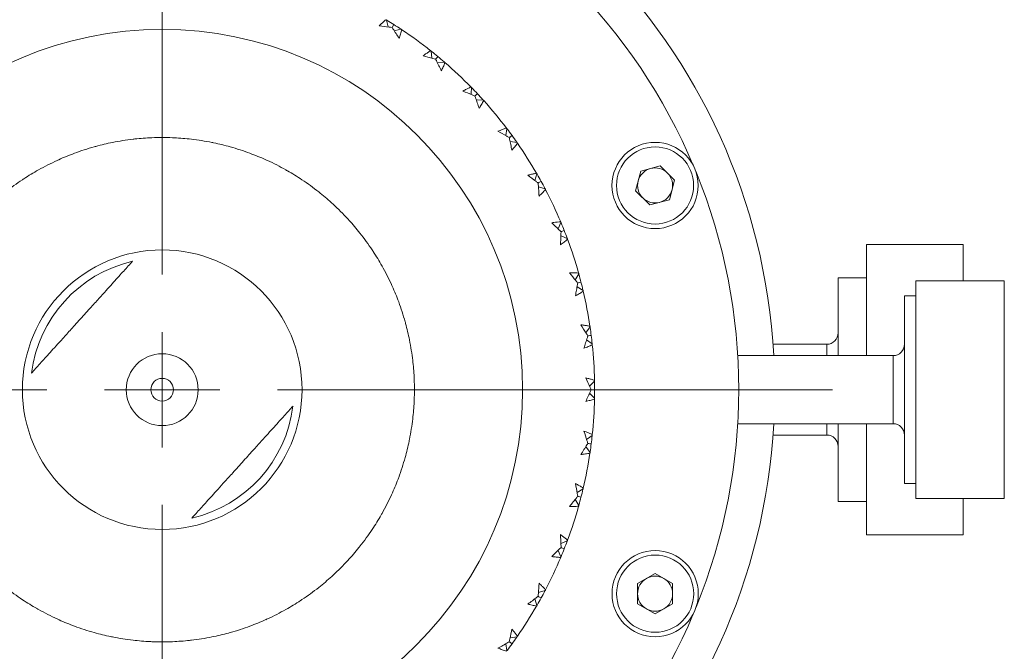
# Model space of a CAD drawing. Header units: inches. Extents: x 1.8 to 31.6, y 1.9 to 20.6.
# Tile 23 of 81: x 16.6 to 18.3, y 2.9 to 4. Entities that reach past the tile are written whole.
import ezdxf

# ---------------------------------------------------------------- set-up
doc = ezdxf.new("R2010")
doc.units = ezdxf.units.IN
doc.header["$MEASUREMENT"] = 0

# ---------------------------------------------------------------- blocks, each defined once
blk = doc.blocks.new('SW_CENTERMARKSYMBOL_9')
at = {"color": 0, "linetype": 'Continuous', "lineweight": 0}
for p, q in [((0, 0.2), (0, 1.1625)), ((0, 0), (0, 0.1)), ((-0.2, 0), (-1.1625, 0)), ((0, 0), (-0.1, 0)), ((0, 0), (0, -0.1)), ((0, 0), (0.1, 0)), ((0.2, 0), (1.1625, 0)), ((0, -0.2), (0, -1.1625))]:
    blk.add_line(p, q, dxfattribs=at)

msp = doc.modelspace()

# ---------------------------------------------------------------- linework, layer by layer
at = {"color": 7, "linetype": 'Continuous', "lineweight": 15}
for p, q in [((17.1932, 3.9834), (17.1958, 3.9716)), ((17.2026, 3.9706), (17.2058, 3.9756)), ((17.2716, 3.9175), (17.2704, 3.9296)), ((17.2812, 3.9095), (17.2933, 3.9107)), ((17.3999, 3.7831), (17.4018, 3.7951)), ((17.4073, 3.773), (17.4193, 3.7711)), ((17.634, 3.7214), (17.6679, 3.7305)), ((17.6927, 3.7057), (17.6679, 3.7305)), ((17.4505, 3.705), (17.4538, 3.7166)), ((17.6249, 3.6875), (17.634, 3.7214)), ((17.4565, 3.694), (17.4682, 3.6906)), ((17.6836, 3.6718), (17.6927, 3.7057)), ((17.6249, 3.6875), (17.6497, 3.6627)), ((17.6836, 3.6718), (17.6497, 3.6627)), ((17.4908, 3.6211), (17.4956, 3.6322)), ((18.1929, 3.5943), (18.0256, 3.5943)), ((18.0256, 3.5943), (18.0256, 3.4014)), ((18.1929, 3.5313), (18.1929, 3.5943)), ((18.0256, 3.5366), (17.9763, 3.5366)), ((17.9763, 3.4014), (17.9763, 3.5366)), ((17.5234, 3.5206), (17.5339, 3.5144)), ((18.2645, 3.5313), (18.111, 3.5313)), ((18.111, 3.5313), (18.111, 3.1534)), ((18.2645, 3.1534), (18.2645, 3.5313)), ((18.111, 3.5051), (18.0913, 3.5051)), ((18.0913, 3.1796), (18.0913, 3.5051)), ((17.5401, 3.429), (17.5497, 3.4216)), ((17.9567, 3.4211), (17.8636, 3.4211)), ((17.9567, 3.4211), (17.9567, 3.4014)), ((18.0716, 3.4014), (17.8022, 3.4014)), ((18.0716, 3.4014), (18.0716, 3.3)), ((17.5452, 3.3486), (17.5538, 3.3572)), ((17.5452, 3.3361), (17.5538, 3.3275)), ((18.0716, 3.3), (18.0716, 3.2833)), ((17.8022, 3.2833), (18.0716, 3.2833)), ((17.9567, 3.2833), (17.9567, 3.2636)), ((17.9763, 3.1481), (17.9763, 3.2833)), ((18.0256, 3.2833), (18.0256, 3.0904)), ((17.8635, 3.2636), (17.9567, 3.2636)), ((18.0913, 3.1796), (18.111, 3.1796)), ((17.5234, 3.1641), (17.5339, 3.1703)), ((17.9763, 3.1481), (18.0256, 3.1481)), ((18.111, 3.1534), (18.2645, 3.1534)), ((18.1929, 3.0904), (18.1929, 3.1534)), ((18.0256, 3.0904), (18.1929, 3.0904)), ((17.4908, 3.0636), (17.4956, 3.0525)), ((17.6285, 3.0059), (17.6589, 3.0235)), ((17.6589, 3.0235), (17.6893, 3.0059)), ((17.6285, 3.0059), (17.6285, 2.9708)), ((17.6893, 2.9708), (17.6893, 3.0059)), ((17.6589, 2.9532), (17.6285, 2.9708)), ((17.6589, 2.9532), (17.6893, 2.9708)), ((17.4073, 2.9117), (17.4193, 2.9136)), ((17.3999, 2.9016), (17.4018, 2.8896))]:
    msp.add_line(p, q, dxfattribs=at)
at = {"color": 7, "linetype": 'Continuous', "lineweight": 15, "flags": 128}
for points in [[(17.2182, 3.9675), (17.213, 3.9663), (17.2078, 3.9652), (17.2064, 3.9649)], [(17.34, 3.8544), (17.34, 3.8562), (17.3404, 3.8665)], [(17.3486, 3.8452), (17.3504, 3.8452), (17.3607, 3.8448)], [(17.4954, 3.6094), (17.4971, 3.6087), (17.5066, 3.6046)], [(17.5203, 3.5328), (17.5213, 3.5344), (17.5265, 3.5432)], [(17.5385, 3.4415), (17.5397, 3.4429), (17.546, 3.4511)], [(17.5401, 3.2557), (17.5416, 3.2568), (17.5497, 3.2631)], [(17.5385, 3.2432), (17.5397, 3.2418), (17.546, 3.2336)], [(17.5203, 3.1519), (17.5213, 3.1503), (17.5265, 3.1415)], [(17.4954, 3.0753), (17.4971, 3.076), (17.5066, 3.0801)], [(17.4565, 2.9907), (17.4583, 2.9912), (17.4682, 2.9941)], [(17.4505, 2.9797), (17.451, 2.978), (17.4538, 2.9681)]]:
    msp.add_lwpolyline(points, dxfattribs=at)
at = {"color": 7, "linetype": 'Continuous', "lineweight": 15}
for centre, radius in [((16.8039, 3.3423), 0.625), ((17.6588, 3.6966), 0.0748), ((17.6588, 3.6966), 0.0669), ((16.8039, 3.3423), 0.2425), ((16.8039, 3.3423), 0.0624), ((16.8039, 3.3423), 0.0197), ((17.6589, 2.9884), 0.0748), ((17.6589, 2.9884), 0.0669)]:
    msp.add_circle(centre, radius, dxfattribs=at)
for centre, radius, start, end in [((16.8039, 3.3423), 1.0625, 93.1862, 176.8138), ((16.8039, 3.3423), 1.0625, 3.1862, 86.8138), ((16.8039, 3.3423), 1, 22.8262, 67.1913), ((16.8039, 3.3423), 0.75, 51.6427, 56.3573), ((16.8039, 3.3423), 0.75, 44.4427, 49.1573), ((16.8039, 3.3423), 0.75, 37.2427, 41.9573), ((16.8039, 3.3423), 0.4375, 96.6369, 101.3655), ((16.8039, 3.3423), 0.4375, 96.2274, 96.6369), ((16.8039, 3.3423), 0.4375, 92.3655, 96.2414), ((16.8039, 3.3423), 0.4375, 87.6369, 92.3655), ((16.8039, 3.3423), 0.4375, 87.2274, 87.6369), ((16.8039, 3.3423), 0.4375, 83.3655, 87.2414), ((16.8039, 3.3423), 0.4375, 78.6369, 83.3655), ((16.8039, 3.3423), 0.4375, 105.6369, 110.3655), ((16.8039, 3.3423), 0.4375, 105.2274, 105.6369), ((16.8039, 3.3423), 0.4375, 101.3655, 105.2414), ((16.8039, 3.3423), 0.4375, 78.2274, 78.6369), ((16.8039, 3.3423), 0.4375, 74.3655, 78.2414), ((16.8039, 3.3423), 0.4375, 69.6369, 74.3655), ((16.8039, 3.3423), 0.75, 30.0427, 34.7573), ((16.8039, 3.3423), 0.4375, 114.2274, 114.6369), ((16.8039, 3.3423), 0.4375, 110.3655, 114.2274), ((16.8039, 3.3423), 0.4375, 65.7701, 69.6359), ((16.8039, 3.3423), 0.4375, 65.3655, 65.7701), ((16.8039, 3.3423), 0.4375, 119.3655, 123.2414), ((16.8039, 3.3423), 0.4375, 114.6369, 119.3655), ((16.8039, 3.3423), 0.4375, 60.6369, 65.3655), ((16.8039, 3.3423), 0.4375, 60.2274, 60.6369), ((17.6588, 3.6966), 0.0304, 105, 165), ((17.6588, 3.6966), 0.0304, 45, 105), ((16.8039, 3.3423), 0.4375, 123.6369, 128.3655), ((16.8039, 3.3423), 0.4375, 123.2274, 123.6369), ((16.8039, 3.3423), 0.4375, 56.3655, 60.2414), ((16.8039, 3.3423), 0.4375, 51.6369, 56.3655), ((17.6588, 3.6966), 0.0304, 345, 45), ((16.8039, 3.3423), 1, 337.8262, 22.1913), ((16.8039, 3.3423), 0.75, 22.8427, 27.5573), ((17.6588, 3.6966), 0.0304, 165, 225), ((16.8039, 3.3423), 0.4375, 51.2274, 51.6369), ((16.8039, 3.3423), 0.4375, 47.3655, 51.2414), ((17.6588, 3.6966), 0.0304, 225, 285), ((17.6588, 3.6966), 0.0304, 285, 345), ((16.8039, 3.3423), 0.4375, 42.6369, 47.3655), ((16.8039, 3.3423), 0.4375, 42.2274, 42.6369), ((16.8039, 3.3423), 0.4375, 38.3655, 42.2414), ((16.8039, 3.3423), 0.4375, 33.6369, 38.3655), ((16.8039, 3.3423), 0.75, 15.6427, 20.3573), ((16.8039, 3.3423), 0.4375, 33.2274, 33.6369), ((16.8039, 3.3423), 0.4375, 29.3655, 33.2414), ((16.8039, 3.3423), 0.2286, 103.0076, 172.8304), ((16.8039, 3.3423), 0.4375, 24.6369, 29.3655), ((16.8039, 3.3423), 0.4375, 24.2274, 24.6369), ((16.8039, 3.3423), 0.4375, 20.3655, 24.2414), ((16.8039, 3.3423), 0.75, 8.4427, 13.1573), ((16.8039, 3.3423), 0.4375, 15.6369, 20.3655), ((16.8039, 3.3423), 0.4375, 15.2274, 15.6369), ((16.8039, 3.3423), 0.4375, 11.3655, 15.2414), ((17.9567, 3.4408), 0.0197, 270, 0), ((16.8039, 3.3423), 0.4375, 6.6369, 11.3655), ((16.8039, 3.3423), 0.75, 1.2427, 5.9573), ((18.0716, 3.4211), 0.0197, 270, 0), ((16.8039, 3.3423), 0.4375, 6.2274, 6.6369), ((16.8039, 3.3423), 0.4375, 2.3655, 6.2414), ((16.8039, 3.3423), 0.4375, 357.6369, 2.3655), ((16.8039, 3.3423), 0.2286, 283.0076, 352.8304), ((16.8039, 3.3423), 0.4375, 353.3655, 357.2414), ((16.8039, 3.3423), 0.4375, 357.2274, 357.6369), ((16.8039, 3.3423), 0.75, 354.0427, 358.7573), ((16.8039, 3.3423), 1.0625, 183.1862, 266.8138), ((16.8039, 3.3423), 1.0625, 273.1862, 356.8138), ((16.8039, 3.3423), 0.4375, 348.6369, 353.3655), ((18.0716, 3.2636), 0.0197, 0, 90), ((17.9567, 3.2439), 0.0197, 0, 90), ((16.8039, 3.3423), 0.4375, 344.3655, 348.2414), ((16.8039, 3.3423), 0.4375, 348.2274, 348.6369), ((16.8039, 3.3423), 0.75, 346.8427, 351.5573), ((16.8039, 3.3423), 0.4375, 339.6369, 344.3655), ((16.8039, 3.3423), 0.4375, 335.3655, 339.2414), ((16.8039, 3.3423), 0.4375, 339.2274, 339.6369), ((16.8039, 3.3423), 0.4375, 330.6369, 335.3655), ((16.8039, 3.3423), 0.4375, 330.2274, 330.6369), ((16.8039, 3.3423), 0.75, 339.6427, 344.3573), ((16.8039, 3.3423), 0.4375, 326.3655, 330.2414), ((16.8039, 3.3423), 0.4375, 321.6369, 326.3655), ((16.8039, 3.3423), 0.4375, 317.3655, 321.2414), ((16.8039, 3.3423), 0.4375, 321.2274, 321.6369), ((16.8039, 3.3423), 0.4375, 312.6369, 317.3655), ((16.8039, 3.3423), 0.75, 332.4427, 337.1573), ((16.8039, 3.3423), 0.4375, 308.3655, 312.2414), ((16.8039, 3.3423), 0.4375, 312.2274, 312.6369), ((17.6589, 2.9884), 0.0304, 120, 180), ((17.6589, 2.9884), 0.0304, 60, 120), ((17.6589, 2.9884), 0.0304, 0, 60), ((16.8039, 3.3423), 0.4375, 231.6369, 236.3655), ((16.8039, 3.3423), 0.4375, 303.6369, 308.3655), ((16.8039, 3.3423), 0.4375, 236.3655, 240.2414), ((16.8039, 3.3423), 0.4375, 299.3655, 303.2414), ((16.8039, 3.3423), 0.4375, 303.2274, 303.6369), ((17.6589, 2.9884), 0.0304, 180, 240), ((17.6589, 2.9884), 0.0304, 300, 0), ((16.8039, 3.3423), 0.4375, 240.2274, 240.6369), ((16.8039, 3.3423), 0.4375, 240.6369, 245.3655), ((16.8039, 3.3423), 0.4375, 294.6369, 299.3655), ((16.8039, 3.3423), 1, 292.8262, 337.1913), ((16.8039, 3.3423), 0.75, 325.2427, 329.9573), ((17.6589, 2.9884), 0.0304, 240, 300), ((16.8039, 3.3423), 0.4375, 245.3655, 249.2414), ((16.8039, 3.3423), 0.4375, 290.3655, 294.2414), ((16.8039, 3.3423), 0.4375, 294.2274, 294.6369), ((16.8039, 3.3423), 0.4375, 249.2274, 249.6369), ((16.8039, 3.3423), 0.4375, 249.6369, 254.3655), ((16.8039, 3.3423), 0.4375, 254.3655, 258.2414), ((16.8039, 3.3423), 0.4375, 285.2274, 285.6369), ((16.8039, 3.3423), 0.4375, 285.6369, 290.3655), ((16.8039, 3.3423), 0.4375, 258.2274, 258.6369), ((16.8039, 3.3423), 0.4375, 258.6369, 263.3655), ((16.8039, 3.3423), 0.4375, 263.3655, 267.2414), ((16.8039, 3.3423), 0.4375, 267.2274, 267.6369), ((16.8039, 3.3423), 0.4375, 267.6369, 272.3655), ((16.8039, 3.3423), 0.4375, 272.3655, 276.2414), ((16.8039, 3.3423), 0.4375, 276.2274, 276.6369), ((16.8039, 3.3423), 0.4375, 276.6369, 281.3655), ((16.8039, 3.3423), 0.4375, 281.3655, 285.2414)]:
    msp.add_arc(centre, radius, start, end, dxfattribs=at)
for points, knots in [([(17.1803, 3.9737), (17.1812, 3.9746), (17.1822, 3.9755), (17.1831, 3.9764), (17.1845, 3.9777), (17.186, 3.979), (17.1875, 3.9803), (17.1889, 3.9816), (17.1904, 3.9829), (17.1919, 3.9842)], [0, 0, 0, 0, 0.0001378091, 0.0001378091, 0.0001378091, 0.000344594, 0.000344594, 0.000344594, 0.0005514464, 0.0005514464, 0.0005514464, 0.0005514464]), ([(17.1932, 3.9834), (17.1933, 3.9833), (17.1976, 3.9808), (17.2018, 3.9781), (17.2058, 3.9756)], [0, 0, 0, 0, 0.043254, 1, 1, 1, 1]), ([(17.2026, 3.9706), (17.2009, 3.9709), (17.1992, 3.9711), (17.1974, 3.9714), (17.1917, 3.9722), (17.186, 3.973), (17.1803, 3.9737)], [0.0004009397, 0.0004009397, 0.0004009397, 0.0004009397, 0.0005439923, 0.0005439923, 0.0005439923, 0.0010183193, 0.0010183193, 0.0010183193, 0.0010183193]), ([(17.2149, 3.9517), (17.2131, 3.9545), (17.2113, 3.9573), (17.2095, 3.9601), (17.2077, 3.9629), (17.2059, 3.9656), (17.2041, 3.9684), (17.2036, 3.9691), (17.2031, 3.9699), (17.2026, 3.9706)], [0, 0, 0, 0, 0.0002719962, 0.0002719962, 0.0002719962, 0.0005439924, 0.0005439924, 0.0005439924, 0.0006173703, 0.0006173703, 0.0006173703, 0.0006173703]), ([(17.2182, 3.9675), (17.218, 3.9676), (17.2139, 3.9704), (17.2098, 3.9731), (17.2058, 3.9756)], [0, 0, 0, 0, 0.043252, 1, 1, 1, 1]), ([(17.2194, 3.9667), (17.2187, 3.9642), (17.218, 3.9617), (17.2173, 3.9592), (17.2169, 3.9579), (17.2165, 3.9567), (17.2161, 3.9554), (17.2157, 3.9542), (17.2153, 3.9529), (17.2149, 3.9517)], [0, 0, 0, 0, 0.0002756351, 0.0002756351, 0.0002756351, 0.0004135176, 0.0004135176, 0.0004135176, 0.0005514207, 0.0005514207, 0.0005514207, 0.0005514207]), ([(17.2564, 3.9215), (17.2575, 3.9223), (17.2585, 3.9231), (17.2596, 3.9238), (17.2612, 3.925), (17.2628, 3.9261), (17.2644, 3.9272), (17.266, 3.9283), (17.2677, 3.9294), (17.2693, 3.9305)], [0, 0, 0, 0, 0.0001378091, 0.0001378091, 0.0001378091, 0.000344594, 0.000344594, 0.000344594, 0.0005514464, 0.0005514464, 0.0005514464, 0.0005514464]), ([(17.2704, 3.9296), (17.2706, 3.9294), (17.2745, 3.9264), (17.2783, 3.9233), (17.282, 3.9202)], [0, 0, 0, 0, 0.043254, 1, 1, 1, 1]), ([(17.2782, 3.9157), (17.2765, 3.9162), (17.2748, 3.9166), (17.2732, 3.9171), (17.2676, 3.9186), (17.262, 3.9201), (17.2564, 3.9215)], [0.0004009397, 0.0004009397, 0.0004009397, 0.0004009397, 0.0005439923, 0.0005439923, 0.0005439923, 0.0010183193, 0.0010183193, 0.0010183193, 0.0010183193]), ([(17.282, 3.9202), (17.2811, 3.9191), (17.2798, 3.9176), (17.2785, 3.9161), (17.2782, 3.9157)], [0, 0, 0, 0, 0.725033, 1, 1, 1, 1]), ([(17.288, 3.8954), (17.2866, 3.8984), (17.2852, 3.9014), (17.2838, 3.9044), (17.2823, 3.9073), (17.2809, 3.9103), (17.2794, 3.9133), (17.279, 3.9141), (17.2786, 3.9149), (17.2782, 3.9157)], [0, 0, 0, 0, 0.0002719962, 0.0002719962, 0.0002719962, 0.0005439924, 0.0005439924, 0.0005439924, 0.0006173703, 0.0006173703, 0.0006173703, 0.0006173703]), ([(17.2933, 3.9107), (17.2931, 3.9108), (17.2894, 3.9141), (17.2856, 3.9172), (17.282, 3.9202)], [0, 0, 0, 0, 0.0432525, 1, 1, 1, 1]), ([(17.2944, 3.9097), (17.2934, 3.9073), (17.2924, 3.9049), (17.2913, 3.9025), (17.2908, 3.9013), (17.2902, 3.9001), (17.2897, 3.8989), (17.2891, 3.8977), (17.2886, 3.8966), (17.288, 3.8954)], [0, 0, 0, 0, 0.0002756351, 0.0002756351, 0.0002756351, 0.0004135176, 0.0004135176, 0.0004135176, 0.0005514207, 0.0005514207, 0.0005514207, 0.0005514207]), ([(17.3254, 3.8602), (17.3266, 3.8609), (17.3277, 3.8615), (17.3289, 3.8621), (17.3306, 3.8631), (17.3323, 3.864), (17.3341, 3.8649), (17.3358, 3.8658), (17.3376, 3.8666), (17.3394, 3.8675)], [0, 0, 0, 0, 0.0001378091, 0.0001378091, 0.0001378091, 0.000344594, 0.000344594, 0.000344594, 0.0005514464, 0.0005514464, 0.0005514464, 0.0005514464]), ([(17.3463, 3.8517), (17.3447, 3.8524), (17.3431, 3.8531), (17.3415, 3.8537), (17.3362, 3.856), (17.3308, 3.8581), (17.3254, 3.8602)], [0.0004009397, 0.0004009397, 0.0004009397, 0.0004009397, 0.0005439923, 0.0005439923, 0.0005439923, 0.0010183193, 0.0010183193, 0.0010183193, 0.0010183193]), ([(17.3404, 3.8665), (17.3405, 3.8663), (17.344, 3.8628), (17.3474, 3.8592), (17.3506, 3.8558)], [0, 0, 0, 0, 0.043253, 1, 1, 1, 1]), ([(17.3506, 3.8558), (17.3496, 3.8548), (17.3481, 3.8534), (17.3467, 3.8521), (17.3463, 3.8517)], [0, 0, 0, 0, 0.725036, 1, 1, 1, 1]), ([(17.3535, 3.8304), (17.3525, 3.8335), (17.3515, 3.8366), (17.3504, 3.8398), (17.3494, 3.8429), (17.3483, 3.8461), (17.3472, 3.8492), (17.3469, 3.85), (17.3466, 3.8509), (17.3463, 3.8517)], [0, 0, 0, 0, 0.0002719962, 0.0002719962, 0.0002719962, 0.0005439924, 0.0005439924, 0.0005439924, 0.0006173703, 0.0006173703, 0.0006173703, 0.0006173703]), ([(17.3607, 3.8448), (17.3605, 3.845), (17.3573, 3.8487), (17.3539, 3.8523), (17.3506, 3.8558)], [0, 0, 0, 0, 0.043252, 1, 1, 1, 1]), ([(17.3616, 3.8438), (17.3603, 3.8415), (17.359, 3.8392), (17.3577, 3.837), (17.357, 3.8359), (17.3563, 3.8348), (17.3556, 3.8336), (17.3549, 3.8325), (17.3542, 3.8314), (17.3535, 3.8304)], [0, 0, 0, 0, 0.0002756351, 0.0002756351, 0.0002756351, 0.0004135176, 0.0004135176, 0.0004135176, 0.0005514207, 0.0005514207, 0.0005514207, 0.0005514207]), ([(17.3862, 3.7908), (17.3875, 3.7913), (17.3887, 3.7918), (17.3899, 3.7922), (17.3917, 3.793), (17.3935, 3.7936), (17.3954, 3.7943), (17.3972, 3.795), (17.3991, 3.7956), (17.401, 3.7962)], [0, 0, 0, 0, 0.0001378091, 0.0001378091, 0.0001378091, 0.000344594, 0.000344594, 0.000344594, 0.0005514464, 0.0005514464, 0.0005514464, 0.0005514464]), ([(17.4018, 3.7951), (17.4019, 3.7949), (17.405, 3.791), (17.4079, 3.787), (17.4107, 3.7832)], [0, 0, 0, 0, 0.0432528, 1, 1, 1, 1]), ([(17.4059, 3.7797), (17.4044, 3.7806), (17.4029, 3.7815), (17.4014, 3.7823), (17.3963, 3.7852), (17.3913, 3.788), (17.3862, 3.7908)], [0.0004009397, 0.0004009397, 0.0004009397, 0.0004009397, 0.0005439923, 0.0005439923, 0.0005439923, 0.0010183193, 0.0010183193, 0.0010183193, 0.0010183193]), ([(17.4107, 3.7832), (17.4095, 3.7823), (17.4079, 3.7812), (17.4063, 3.78), (17.4059, 3.7797)], [0, 0, 0, 0, 0.725036, 1, 1, 1, 1]), ([(17.4103, 3.7576), (17.4097, 3.7609), (17.4091, 3.7641), (17.4085, 3.7674), (17.4078, 3.7706), (17.4071, 3.7739), (17.4064, 3.7771), (17.4063, 3.778), (17.4061, 3.7788), (17.4059, 3.7797)], [0, 0, 0, 0, 0.0002719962, 0.0002719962, 0.0002719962, 0.0005439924, 0.0005439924, 0.0005439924, 0.0006173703, 0.0006173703, 0.0006173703, 0.0006173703]), ([(17.4193, 3.7711), (17.4191, 3.7713), (17.4164, 3.7754), (17.4134, 3.7794), (17.4107, 3.7832)], [0, 0, 0, 0, 0.0432529, 1, 1, 1, 1]), ([(17.4201, 3.7699), (17.4185, 3.7678), (17.4169, 3.7657), (17.4153, 3.7637), (17.4145, 3.7627), (17.4137, 3.7616), (17.4128, 3.7606), (17.412, 3.7596), (17.4112, 3.7586), (17.4103, 3.7576)], [0, 0, 0, 0, 0.0002756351, 0.0002756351, 0.0002756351, 0.0004135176, 0.0004135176, 0.0004135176, 0.0005514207, 0.0005514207, 0.0005514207, 0.0005514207]), ([(17.4379, 3.7143), (17.4391, 3.7146), (17.4404, 3.7149), (17.4416, 3.7152), (17.4435, 3.7157), (17.4454, 3.7162), (17.4474, 3.7166), (17.4493, 3.717), (17.4512, 3.7174), (17.4531, 3.7178)], [0, 0, 0, 0, 0.0001378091, 0.0001378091, 0.0001378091, 0.000344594, 0.000344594, 0.000344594, 0.0005514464, 0.0005514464, 0.0005514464, 0.0005514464]), ([(17.4559, 3.7008), (17.4546, 3.7019), (17.4532, 3.7029), (17.4518, 3.704), (17.4472, 3.7075), (17.4425, 3.7109), (17.4379, 3.7143)], [0.0004009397, 0.0004009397, 0.0004009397, 0.0004009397, 0.0005439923, 0.0005439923, 0.0005439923, 0.0010183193, 0.0010183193, 0.0010183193, 0.0010183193]), ([(17.4538, 3.7166), (17.454, 3.7164), (17.4565, 3.7122), (17.4589, 3.7078), (17.4611, 3.7037)], [0, 0, 0, 0, 0.043252, 1, 1, 1, 1]), ([(17.4611, 3.7037), (17.4599, 3.703), (17.4581, 3.702), (17.4564, 3.7011), (17.4559, 3.7008)], [0, 0, 0, 0, 0.725033, 1, 1, 1, 1]), ([(17.4576, 3.6783), (17.4574, 3.6816), (17.4572, 3.6849), (17.457, 3.6882), (17.4567, 3.6915), (17.4565, 3.6948), (17.4562, 3.6981), (17.4561, 3.699), (17.456, 3.6999), (17.4559, 3.7008)], [0, 0, 0, 0, 0.0002719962, 0.0002719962, 0.0002719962, 0.0005439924, 0.0005439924, 0.0005439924, 0.0006173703, 0.0006173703, 0.0006173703, 0.0006173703]), ([(17.4688, 3.6893), (17.467, 3.6874), (17.4652, 3.6856), (17.4633, 3.6837), (17.4624, 3.6828), (17.4614, 3.6819), (17.4605, 3.681), (17.4595, 3.6801), (17.4586, 3.6792), (17.4576, 3.6783)], [0, 0, 0, 0, 0.0002756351, 0.0002756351, 0.0002756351, 0.0004135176, 0.0004135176, 0.0004135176, 0.0005514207, 0.0005514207, 0.0005514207, 0.0005514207]), ([(17.4681, 3.6906), (17.468, 3.6908), (17.4658, 3.6952), (17.4634, 3.6995), (17.4611, 3.7037)], [0, 0, 0, 0, 0.0432521, 1, 1, 1, 1]), ([(17.4795, 3.6319), (17.4808, 3.6321), (17.4821, 3.6322), (17.4834, 3.6324), (17.4853, 3.6326), (17.4872, 3.6328), (17.4892, 3.633), (17.4912, 3.6332), (17.4931, 3.6334), (17.4951, 3.6335)], [0, 0, 0, 0, 0.0001378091, 0.0001378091, 0.0001378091, 0.000344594, 0.000344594, 0.000344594, 0.0005514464, 0.0005514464, 0.0005514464, 0.0005514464]), ([(17.4957, 3.6163), (17.4945, 3.6175), (17.4933, 3.6187), (17.492, 3.6199), (17.4879, 3.6239), (17.4837, 3.6279), (17.4795, 3.6319)], [0.0004009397, 0.0004009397, 0.0004009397, 0.0004009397, 0.0005439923, 0.0005439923, 0.0005439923, 0.0010183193, 0.0010183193, 0.0010183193, 0.0010183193]), ([(17.4956, 3.6322), (17.4957, 3.632), (17.4977, 3.6274), (17.4995, 3.6228), (17.5012, 3.6184)], [0, 0, 0, 0, 0.043254, 1, 1, 1, 1]), ([(17.4946, 3.5938), (17.4948, 3.5971), (17.495, 3.6004), (17.4952, 3.6037), (17.4953, 3.607), (17.4955, 3.6103), (17.4956, 3.6136), (17.4957, 3.6145), (17.4957, 3.6154), (17.4957, 3.6163)], [0, 0, 0, 0, 0.0002719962, 0.0002719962, 0.0002719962, 0.0005439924, 0.0005439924, 0.0005439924, 0.0006173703, 0.0006173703, 0.0006173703, 0.0006173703]), ([(17.5012, 3.6184), (17.4999, 3.6179), (17.4981, 3.6172), (17.4962, 3.6165), (17.4957, 3.6163)], [0, 0, 0, 0, 0.725037, 1, 1, 1, 1]), ([(17.5066, 3.6046), (17.5065, 3.6048), (17.5048, 3.6094), (17.503, 3.614), (17.5012, 3.6184)], [0, 0, 0, 0, 0.043252, 1, 1, 1, 1]), ([(17.5071, 3.6033), (17.505, 3.6016), (17.503, 3.6), (17.5009, 3.5984), (17.4998, 3.5976), (17.4988, 3.5968), (17.4977, 3.596), (17.4967, 3.5953), (17.4956, 3.5945), (17.4946, 3.5938)], [0, 0, 0, 0, 0.0002756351, 0.0002756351, 0.0002756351, 0.0004135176, 0.0004135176, 0.0004135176, 0.0005514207, 0.0005514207, 0.0005514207, 0.0005514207]), ([(16.7524, 3.5651), (16.7476, 3.5598), (16.7426, 3.5542), (16.7317, 3.5422), (16.726, 3.5358), (16.7163, 3.5251), (16.7129, 3.5214), (16.7056, 3.5132), (16.7017, 3.5089), (16.693, 3.4993), (16.6882, 3.4939), (16.6799, 3.4848), (16.6769, 3.4815), (16.6708, 3.4747), (16.6675, 3.4711), (16.6578, 3.4603), (16.6515, 3.4534), (16.6434, 3.4444), (16.6408, 3.4415), (16.636, 3.4362), (16.6337, 3.4337), (16.6273, 3.4265), (16.6233, 3.4222), (16.6161, 3.4141), (16.6127, 3.4104), (16.6032, 3.3999), (16.5975, 3.3936), (16.5868, 3.3817), (16.5818, 3.3762), (16.577, 3.3709)], [0, 0, 0, 0, 0.125, 0.125, 0.25, 0.25, 0.3125, 0.3125, 0.375, 0.375, 0.4375, 0.4375, 0.46875, 0.46875, 0.5, 0.5, 0.5625, 0.5625, 0.59375, 0.59375, 0.625, 0.625, 0.6875, 0.6875, 0.75, 0.75, 0.875, 0.875, 1, 1, 1, 1]), ([(17.5104, 3.5449), (17.5117, 3.5449), (17.513, 3.5449), (17.5143, 3.5449), (17.5163, 3.5449), (17.5183, 3.5449), (17.5202, 3.5448), (17.5222, 3.5448), (17.5242, 3.5447), (17.5261, 3.5446)], [0, 0, 0, 0, 0.0001378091, 0.0001378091, 0.0001378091, 0.000344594, 0.000344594, 0.000344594, 0.0005514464, 0.0005514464, 0.0005514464, 0.0005514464]), ([(17.5246, 3.5274), (17.5235, 3.5288), (17.5225, 3.5301), (17.5214, 3.5315), (17.5178, 3.536), (17.5141, 3.5405), (17.5104, 3.5449)], [0.0004009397, 0.0004009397, 0.0004009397, 0.0004009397, 0.0005439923, 0.0005439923, 0.0005439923, 0.0010183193, 0.0010183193, 0.0010183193, 0.0010183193]), ([(17.5265, 3.5432), (17.5266, 3.543), (17.5279, 3.5382), (17.5292, 3.5335), (17.5303, 3.5289)], [0, 0, 0, 0, 0.043252, 1, 1, 1, 1]), ([(17.5206, 3.5052), (17.5213, 3.5085), (17.5219, 3.5117), (17.5225, 3.515), (17.523, 3.5182), (17.5236, 3.5215), (17.5242, 3.5248), (17.5243, 3.5256), (17.5245, 3.5265), (17.5246, 3.5274)], [0, 0, 0, 0, 0.0002719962, 0.0002719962, 0.0002719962, 0.0005439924, 0.0005439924, 0.0005439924, 0.0006173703, 0.0006173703, 0.0006173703, 0.0006173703]), ([(17.5303, 3.5289), (17.5289, 3.5285), (17.527, 3.528), (17.5251, 3.5275), (17.5246, 3.5274)], [0, 0, 0, 0, 0.725033, 1, 1, 1, 1]), ([(17.5339, 3.5144), (17.5338, 3.5147), (17.5328, 3.5195), (17.5315, 3.5243), (17.5303, 3.5289)], [0, 0, 0, 0, 0.043253, 1, 1, 1, 1]), ([(17.5342, 3.5131), (17.532, 3.5117), (17.5297, 3.5103), (17.5275, 3.509), (17.5263, 3.5084), (17.5252, 3.5077), (17.5241, 3.5071), (17.5229, 3.5064), (17.5218, 3.5058), (17.5206, 3.5052)], [0, 0, 0, 0, 0.0002756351, 0.0002756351, 0.0002756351, 0.0004135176, 0.0004135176, 0.0004135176, 0.0005514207, 0.0005514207, 0.0005514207, 0.0005514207]), ([(17.5303, 3.4548), (17.5315, 3.4546), (17.5328, 3.4545), (17.5341, 3.4543), (17.5361, 3.454), (17.538, 3.4538), (17.54, 3.4535), (17.5419, 3.4531), (17.5438, 3.4528), (17.5458, 3.4525)], [0, 0, 0, 0, 0.0001378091, 0.0001378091, 0.0001378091, 0.000344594, 0.000344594, 0.000344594, 0.0005514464, 0.0005514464, 0.0005514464, 0.0005514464]), ([(17.5421, 3.4356), (17.5412, 3.4371), (17.5403, 3.4386), (17.5394, 3.4401), (17.5364, 3.445), (17.5334, 3.4499), (17.5303, 3.4548)], [0.0004009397, 0.0004009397, 0.0004009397, 0.0004009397, 0.0005439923, 0.0005439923, 0.0005439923, 0.0010183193, 0.0010183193, 0.0010183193, 0.0010183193]), ([(17.546, 3.4511), (17.546, 3.4508), (17.5468, 3.446), (17.5474, 3.441), (17.548, 3.4363)], [0, 0, 0, 0, 0.043253, 1, 1, 1, 1]), ([(17.5354, 3.4141), (17.5364, 3.4172), (17.5374, 3.4204), (17.5384, 3.4236), (17.5394, 3.4267), (17.5404, 3.4299), (17.5414, 3.433), (17.5416, 3.4339), (17.5419, 3.4348), (17.5421, 3.4356)], [0, 0, 0, 0, 0.0002719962, 0.0002719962, 0.0002719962, 0.0005439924, 0.0005439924, 0.0005439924, 0.0006173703, 0.0006173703, 0.0006173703, 0.0006173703]), ([(17.548, 3.4363), (17.5466, 3.4362), (17.5446, 3.4359), (17.5427, 3.4357), (17.5421, 3.4356)], [0, 0, 0, 0, 0.725035, 1, 1, 1, 1]), ([(17.5497, 3.4216), (17.5497, 3.4218), (17.5492, 3.4267), (17.5486, 3.4317), (17.548, 3.4363)], [0, 0, 0, 0, 0.043253, 1, 1, 1, 1]), ([(17.5498, 3.4202), (17.5475, 3.4191), (17.5451, 3.418), (17.5427, 3.417), (17.5415, 3.4165), (17.5402, 3.416), (17.539, 3.4155), (17.5378, 3.415), (17.5366, 3.4146), (17.5354, 3.4141)], [0, 0, 0, 0, 0.0002756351, 0.0002756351, 0.0002756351, 0.0004135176, 0.0004135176, 0.0004135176, 0.0005514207, 0.0005514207, 0.0005514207, 0.0005514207]), ([(17.5386, 3.3629), (17.5399, 3.3625), (17.5411, 3.3622), (17.5424, 3.3619), (17.5443, 3.3614), (17.5462, 3.3609), (17.5481, 3.3603), (17.55, 3.3598), (17.5518, 3.3592), (17.5537, 3.3586)], [0, 0, 0, 0, 0.0001378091, 0.0001378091, 0.0001378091, 0.000344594, 0.000344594, 0.000344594, 0.0005514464, 0.0005514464, 0.0005514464, 0.0005514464]), ([(17.548, 3.3423), (17.5473, 3.3439), (17.5466, 3.3455), (17.5459, 3.3471), (17.5435, 3.3524), (17.5411, 3.3576), (17.5386, 3.3629)], [0.0004009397, 0.0004009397, 0.0004009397, 0.0004009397, 0.0005439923, 0.0005439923, 0.0005439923, 0.0010183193, 0.0010183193, 0.0010183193, 0.0010183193]), ([(17.5537, 3.3572), (17.5538, 3.357), (17.5539, 3.352), (17.5539, 3.3471), (17.5539, 3.3423)], [0, 0, 0, 0, 0.043253, 1, 1, 1, 1]), ([(17.5386, 3.3218), (17.54, 3.3248), (17.5414, 3.3278), (17.5428, 3.3309), (17.5442, 3.3339), (17.5456, 3.3369), (17.5469, 3.3399), (17.5473, 3.3407), (17.5476, 3.3415), (17.548, 3.3423)], [0, 0, 0, 0, 0.0002719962, 0.0002719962, 0.0002719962, 0.0005439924, 0.0005439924, 0.0005439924, 0.0006173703, 0.0006173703, 0.0006173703, 0.0006173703]), ([(17.5539, 3.3423), (17.5525, 3.3423), (17.5505, 3.3423), (17.5485, 3.3423), (17.548, 3.3423)], [0, 0, 0, 0, 0.725036, 1, 1, 1, 1]), ([(17.5537, 3.3275), (17.5538, 3.3277), (17.5539, 3.3327), (17.5539, 3.3376), (17.5539, 3.3423)], [0, 0, 0, 0, 0.043253, 1, 1, 1, 1]), ([(17.0308, 3.3138), (17.0259, 3.3085), (17.0209, 3.3029), (17.0101, 3.2909), (17.0043, 3.2845), (16.9946, 3.2738), (16.9912, 3.27), (16.9839, 3.2619), (16.98, 3.2576), (16.9713, 3.248), (16.9665, 3.2426), (16.9582, 3.2335), (16.9552, 3.2302), (16.9491, 3.2234), (16.9459, 3.2198), (16.9361, 3.209), (16.9299, 3.2021), (16.9217, 3.193), (16.9191, 3.1902), (16.9143, 3.1848), (16.9121, 3.1823), (16.9056, 3.1752), (16.9017, 3.1709), (16.8944, 3.1628), (16.8911, 3.1591), (16.8815, 3.1485), (16.8758, 3.1422), (16.8651, 3.1304), (16.8602, 3.1249), (16.8554, 3.1196)], [0, 0, 0, 0, 0.125, 0.125, 0.25, 0.25, 0.3125, 0.3125, 0.375, 0.375, 0.4375, 0.4375, 0.46875, 0.46875, 0.5, 0.5, 0.5625, 0.5625, 0.59375, 0.59375, 0.625, 0.625, 0.6875, 0.6875, 0.75, 0.75, 0.875, 0.875, 1, 1, 1, 1]), ([(17.5537, 3.3261), (17.5512, 3.3253), (17.5487, 3.3245), (17.5462, 3.3238), (17.5449, 3.3235), (17.5437, 3.3231), (17.5424, 3.3228), (17.5411, 3.3225), (17.5399, 3.3222), (17.5386, 3.3218)], [0, 0, 0, 0, 0.0002756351, 0.0002756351, 0.0002756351, 0.0004135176, 0.0004135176, 0.0004135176, 0.0005514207, 0.0005514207, 0.0005514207, 0.0005514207]), ([(17.5354, 3.2706), (17.5366, 3.2701), (17.5378, 3.2697), (17.539, 3.2692), (17.5408, 3.2684), (17.5427, 3.2677), (17.5445, 3.2669), (17.5463, 3.2661), (17.5481, 3.2653), (17.5498, 3.2645)], [0, 0, 0, 0, 0.0001378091, 0.0001378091, 0.0001378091, 0.000344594, 0.000344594, 0.000344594, 0.0005514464, 0.0005514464, 0.0005514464, 0.0005514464]), ([(17.5421, 3.2491), (17.5416, 3.2508), (17.5411, 3.2524), (17.5406, 3.2541), (17.5389, 3.2596), (17.5372, 3.2651), (17.5354, 3.2706)], [0.0004009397, 0.0004009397, 0.0004009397, 0.0004009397, 0.0005439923, 0.0005439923, 0.0005439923, 0.0010183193, 0.0010183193, 0.0010183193, 0.0010183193]), ([(17.5497, 3.2631), (17.5497, 3.2629), (17.5492, 3.258), (17.5486, 3.253), (17.548, 3.2484)], [0, 0, 0, 0, 0.043253, 1, 1, 1, 1]), ([(17.5303, 3.2299), (17.532, 3.2327), (17.5338, 3.2355), (17.5355, 3.2383), (17.5373, 3.2411), (17.539, 3.244), (17.5407, 3.2468), (17.5412, 3.2476), (17.5417, 3.2483), (17.5421, 3.2491)], [0, 0, 0, 0, 0.0002719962, 0.0002719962, 0.0002719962, 0.0005439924, 0.0005439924, 0.0005439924, 0.0006173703, 0.0006173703, 0.0006173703, 0.0006173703]), ([(17.548, 3.2484), (17.5466, 3.2485), (17.5446, 3.2488), (17.5427, 3.249), (17.5421, 3.2491)], [0, 0, 0, 0, 0.725035, 1, 1, 1, 1]), ([(17.546, 3.2336), (17.546, 3.2339), (17.5468, 3.2387), (17.5474, 3.2437), (17.548, 3.2484)], [0, 0, 0, 0, 0.043253, 1, 1, 1, 1]), ([(17.5458, 3.2322), (17.5432, 3.2318), (17.5406, 3.2313), (17.538, 3.231), (17.5367, 3.2308), (17.5354, 3.2306), (17.5341, 3.2304), (17.5328, 3.2302), (17.5315, 3.2301), (17.5303, 3.2299)], [0, 0, 0, 0, 0.0002756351, 0.0002756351, 0.0002756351, 0.0004135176, 0.0004135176, 0.0004135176, 0.0005514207, 0.0005514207, 0.0005514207, 0.0005514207]), ([(17.5206, 3.1795), (17.5218, 3.1789), (17.5229, 3.1783), (17.5241, 3.1776), (17.5258, 3.1767), (17.5275, 3.1757), (17.5292, 3.1747), (17.5309, 3.1737), (17.5325, 3.1727), (17.5342, 3.1716)], [0, 0, 0, 0, 0.0001378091, 0.0001378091, 0.0001378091, 0.000344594, 0.000344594, 0.000344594, 0.0005514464, 0.0005514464, 0.0005514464, 0.0005514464]), ([(17.5246, 3.1573), (17.5243, 3.159), (17.524, 3.1607), (17.5237, 3.1625), (17.5228, 3.1681), (17.5217, 3.1738), (17.5206, 3.1795)], [0.0004009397, 0.0004009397, 0.0004009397, 0.0004009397, 0.0005439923, 0.0005439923, 0.0005439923, 0.0010183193, 0.0010183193, 0.0010183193, 0.0010183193]), ([(17.5339, 3.1703), (17.5338, 3.17), (17.5328, 3.1652), (17.5315, 3.1604), (17.5303, 3.1558)], [0, 0, 0, 0, 0.043253, 1, 1, 1, 1]), ([(17.5104, 3.1398), (17.5125, 3.1423), (17.5147, 3.1449), (17.5167, 3.1475), (17.5188, 3.15), (17.5209, 3.1526), (17.523, 3.1552), (17.5235, 3.1559), (17.5241, 3.1566), (17.5246, 3.1573)], [0, 0, 0, 0, 0.0002719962, 0.0002719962, 0.0002719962, 0.0005439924, 0.0005439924, 0.0005439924, 0.0006173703, 0.0006173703, 0.0006173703, 0.0006173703]), ([(17.5303, 3.1558), (17.5289, 3.1562), (17.527, 3.1567), (17.5251, 3.1572), (17.5246, 3.1573)], [0, 0, 0, 0, 0.725033, 1, 1, 1, 1]), ([(17.5265, 3.1415), (17.5266, 3.1417), (17.5279, 3.1465), (17.5292, 3.1512), (17.5303, 3.1558)], [0, 0, 0, 0, 0.043252, 1, 1, 1, 1]), ([(17.5261, 3.1401), (17.5235, 3.14), (17.5209, 3.1399), (17.5183, 3.1398), (17.517, 3.1398), (17.5157, 3.1398), (17.5143, 3.1398), (17.513, 3.1398), (17.5117, 3.1398), (17.5104, 3.1398)], [0, 0, 0, 0, 0.0002756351, 0.0002756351, 0.0002756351, 0.0004135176, 0.0004135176, 0.0004135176, 0.0005514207, 0.0005514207, 0.0005514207, 0.0005514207]), ([(17.4946, 3.0909), (17.4956, 3.0902), (17.4967, 3.0894), (17.4977, 3.0887), (17.4993, 3.0875), (17.5009, 3.0863), (17.5024, 3.0851), (17.504, 3.0839), (17.5055, 3.0827), (17.5071, 3.0814)], [0, 0, 0, 0, 0.0001378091, 0.0001378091, 0.0001378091, 0.000344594, 0.000344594, 0.000344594, 0.0005514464, 0.0005514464, 0.0005514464, 0.0005514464]), ([(17.4957, 3.0684), (17.4957, 3.0702), (17.4956, 3.0719), (17.4955, 3.0737), (17.4953, 3.0794), (17.4949, 3.0852), (17.4946, 3.0909)], [0.0004009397, 0.0004009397, 0.0004009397, 0.0004009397, 0.0005439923, 0.0005439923, 0.0005439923, 0.0010183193, 0.0010183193, 0.0010183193, 0.0010183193]), ([(17.5066, 3.0801), (17.5065, 3.0799), (17.5048, 3.0753), (17.503, 3.0707), (17.5012, 3.0663)], [0, 0, 0, 0, 0.043252, 1, 1, 1, 1]), ([(17.4795, 3.0528), (17.4819, 3.0551), (17.4843, 3.0574), (17.4867, 3.0596), (17.4891, 3.0619), (17.4915, 3.0642), (17.4938, 3.0666), (17.4945, 3.0672), (17.4951, 3.0678), (17.4957, 3.0684)], [0, 0, 0, 0, 0.0002719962, 0.0002719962, 0.0002719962, 0.0005439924, 0.0005439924, 0.0005439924, 0.0006173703, 0.0006173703, 0.0006173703, 0.0006173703]), ([(17.4956, 3.0525), (17.4957, 3.0527), (17.4977, 3.0573), (17.4995, 3.0619), (17.5012, 3.0663)], [0, 0, 0, 0, 0.043254, 1, 1, 1, 1]), ([(17.5012, 3.0663), (17.4999, 3.0668), (17.4981, 3.0675), (17.4962, 3.0682), (17.4957, 3.0684)], [0, 0, 0, 0, 0.725037, 1, 1, 1, 1]), ([(17.4951, 3.0512), (17.4925, 3.0514), (17.4898, 3.0516), (17.4872, 3.0519), (17.4859, 3.052), (17.4846, 3.0522), (17.4834, 3.0523), (17.4821, 3.0525), (17.4808, 3.0526), (17.4795, 3.0528)], [0, 0, 0, 0, 0.0002756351, 0.0002756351, 0.0002756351, 0.0004135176, 0.0004135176, 0.0004135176, 0.0005514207, 0.0005514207, 0.0005514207, 0.0005514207]), ([(17.4559, 2.9839), (17.4561, 2.9856), (17.4562, 2.9874), (17.4564, 2.9891), (17.4569, 2.9948), (17.4573, 3.0006), (17.4576, 3.0064)], [0.0004009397, 0.0004009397, 0.0004009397, 0.0004009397, 0.0005439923, 0.0005439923, 0.0005439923, 0.0010183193, 0.0010183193, 0.0010183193, 0.0010183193]), ([(17.4576, 3.0064), (17.4586, 3.0055), (17.4595, 3.0046), (17.4605, 3.0037), (17.4619, 3.0023), (17.4633, 3.001), (17.4647, 2.9996), (17.4661, 2.9982), (17.4675, 2.9968), (17.4688, 2.9954)], [0, 0, 0, 0, 0.0001378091, 0.0001378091, 0.0001378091, 0.000344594, 0.000344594, 0.000344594, 0.0005514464, 0.0005514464, 0.0005514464, 0.0005514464]), ([(17.4681, 2.9941), (17.468, 2.9939), (17.4658, 2.9895), (17.4634, 2.9852), (17.4611, 2.981)], [0, 0, 0, 0, 0.0432521, 1, 1, 1, 1]), ([(17.4379, 2.9704), (17.4405, 2.9724), (17.4432, 2.9743), (17.4459, 2.9763), (17.4485, 2.9783), (17.4512, 2.9803), (17.4538, 2.9823), (17.4545, 2.9828), (17.4552, 2.9833), (17.4559, 2.9839)], [0, 0, 0, 0, 0.0002719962, 0.0002719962, 0.0002719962, 0.0005439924, 0.0005439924, 0.0005439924, 0.0006173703, 0.0006173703, 0.0006173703, 0.0006173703]), ([(17.4538, 2.9681), (17.454, 2.9683), (17.4565, 2.9725), (17.4589, 2.9769), (17.4611, 2.981)], [0, 0, 0, 0, 0.043252, 1, 1, 1, 1]), ([(17.4611, 2.981), (17.4599, 2.9817), (17.4581, 2.9827), (17.4564, 2.9836), (17.4559, 2.9839)], [0, 0, 0, 0, 0.725033, 1, 1, 1, 1]), ([(17.4531, 2.9669), (17.4506, 2.9674), (17.448, 2.9679), (17.4455, 2.9685), (17.4442, 2.9688), (17.4429, 2.9691), (17.4416, 2.9694), (17.4404, 2.9698), (17.4391, 2.9701), (17.4379, 2.9704)], [0, 0, 0, 0, 0.0002756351, 0.0002756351, 0.0002756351, 0.0004135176, 0.0004135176, 0.0004135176, 0.0005514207, 0.0005514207, 0.0005514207, 0.0005514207]), ([(17.4059, 2.905), (17.4062, 2.9067), (17.4066, 2.9084), (17.407, 2.9101), (17.4082, 2.9157), (17.4093, 2.9214), (17.4103, 2.9271)], [0.0004009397, 0.0004009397, 0.0004009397, 0.0004009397, 0.0005439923, 0.0005439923, 0.0005439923, 0.0010183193, 0.0010183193, 0.0010183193, 0.0010183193]), ([(17.4103, 2.9271), (17.4112, 2.9261), (17.412, 2.9251), (17.4128, 2.9241), (17.4141, 2.9226), (17.4153, 2.921), (17.4165, 2.9195), (17.4177, 2.9179), (17.4189, 2.9164), (17.4201, 2.9148)], [0, 0, 0, 0, 0.0001378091, 0.0001378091, 0.0001378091, 0.000344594, 0.000344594, 0.000344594, 0.0005514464, 0.0005514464, 0.0005514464, 0.0005514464]), ([(17.3862, 2.8939), (17.3892, 2.8955), (17.392, 2.8971), (17.3949, 2.8987), (17.3978, 2.9003), (17.4007, 2.902), (17.4036, 2.9036), (17.4043, 2.9041), (17.4051, 2.9045), (17.4059, 2.905)], [0, 0, 0, 0, 0.0002719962, 0.0002719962, 0.0002719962, 0.0005439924, 0.0005439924, 0.0005439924, 0.0006173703, 0.0006173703, 0.0006173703, 0.0006173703]), ([(17.4107, 2.9015), (17.4095, 2.9024), (17.4079, 2.9035), (17.4063, 2.9047), (17.4059, 2.905)], [0, 0, 0, 0, 0.725036, 1, 1, 1, 1]), ([(17.4193, 2.9136), (17.4191, 2.9134), (17.4164, 2.9093), (17.4134, 2.9053), (17.4107, 2.9015)], [0, 0, 0, 0, 0.0432529, 1, 1, 1, 1]), ([(17.401, 2.8885), (17.3985, 2.8893), (17.396, 2.8902), (17.3935, 2.8911), (17.3923, 2.8915), (17.3911, 2.892), (17.3899, 2.8925), (17.3887, 2.8929), (17.3875, 2.8934), (17.3862, 2.8939)], [0, 0, 0, 0, 0.0002756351, 0.0002756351, 0.0002756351, 0.0004135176, 0.0004135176, 0.0004135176, 0.0005514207, 0.0005514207, 0.0005514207, 0.0005514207]), ([(17.4018, 2.8896), (17.4019, 2.8898), (17.405, 2.8937), (17.4079, 2.8977), (17.4107, 2.9015)], [0, 0, 0, 0, 0.0432528, 1, 1, 1, 1])]:
    msp.add_open_spline(points, degree=3, knots=knots, dxfattribs=at)
for points in [[(17.1932, 3.9834), (17.1927, 3.9837), (17.1923, 3.9839), (17.1919, 3.9842)], [(17.2182, 3.9675), (17.2186, 3.9673), (17.219, 3.967), (17.2194, 3.9667)], [(17.2704, 3.9296), (17.2701, 3.9299), (17.2697, 3.9302), (17.2693, 3.9305)], [(17.2933, 3.9107), (17.2937, 3.9103), (17.294, 3.91), (17.2944, 3.9097)], [(17.3404, 3.8665), (17.34, 3.8668), (17.3397, 3.8672), (17.3394, 3.8675)], [(17.3607, 3.8448), (17.361, 3.8445), (17.3613, 3.8441), (17.3616, 3.8438)], [(17.4018, 3.7951), (17.4015, 3.7955), (17.4012, 3.7959), (17.401, 3.7962)], [(17.4193, 3.7711), (17.4195, 3.7707), (17.4198, 3.7703), (17.4201, 3.7699)], [(17.4538, 3.7166), (17.4536, 3.717), (17.4534, 3.7174), (17.4531, 3.7178)], [(17.4682, 3.6906), (17.4684, 3.6902), (17.4686, 3.6897), (17.4688, 3.6893)], [(17.4956, 3.6322), (17.4954, 3.6326), (17.4953, 3.6331), (17.4951, 3.6335)], [(17.5066, 3.6046), (17.5067, 3.6041), (17.5069, 3.6037), (17.5071, 3.6033)], [(17.5265, 3.5432), (17.5264, 3.5437), (17.5262, 3.5441), (17.5261, 3.5446)], [(17.5339, 3.5144), (17.534, 3.514), (17.5341, 3.5135), (17.5342, 3.5131)], [(17.546, 3.4511), (17.5459, 3.4515), (17.5458, 3.452), (17.5458, 3.4525)], [(17.5497, 3.4216), (17.5498, 3.4211), (17.5498, 3.4207), (17.5498, 3.4202)], [(17.5538, 3.3572), (17.5537, 3.3577), (17.5537, 3.3581), (17.5537, 3.3586)], [(17.5538, 3.3275), (17.5537, 3.327), (17.5537, 3.3266), (17.5537, 3.3261)], [(17.5497, 3.2631), (17.5498, 3.2636), (17.5498, 3.264), (17.5498, 3.2645)], [(17.546, 3.2336), (17.5459, 3.2332), (17.5458, 3.2327), (17.5458, 3.2322)], [(17.5339, 3.1703), (17.534, 3.1707), (17.5341, 3.1712), (17.5342, 3.1716)], [(17.5265, 3.1415), (17.5264, 3.141), (17.5262, 3.1406), (17.5261, 3.1401)], [(17.5066, 3.0801), (17.5067, 3.0806), (17.5069, 3.081), (17.5071, 3.0814)], [(17.4956, 3.0525), (17.4954, 3.0521), (17.4953, 3.0516), (17.4951, 3.0512)], [(17.4682, 2.9941), (17.4684, 2.9945), (17.4686, 2.995), (17.4688, 2.9954)], [(17.4538, 2.9681), (17.4536, 2.9677), (17.4534, 2.9673), (17.4531, 2.9669)], [(17.4193, 2.9136), (17.4195, 2.914), (17.4198, 2.9144), (17.4201, 2.9148)], [(17.4018, 2.8896), (17.4015, 2.8892), (17.4012, 2.8888), (17.401, 2.8885)]]:
    msp.add_open_spline(points, degree=3, dxfattribs=at)

# ---------------------------------------------------------------- block references
at = {"color": 7, "linetype": 'Continuous', "lineweight": 0}
msp.add_blockref('SW_CENTERMARKSYMBOL_9', (16.8039, 3.3423), dxfattribs=at)

doc.saveas('drawing.dxf')
